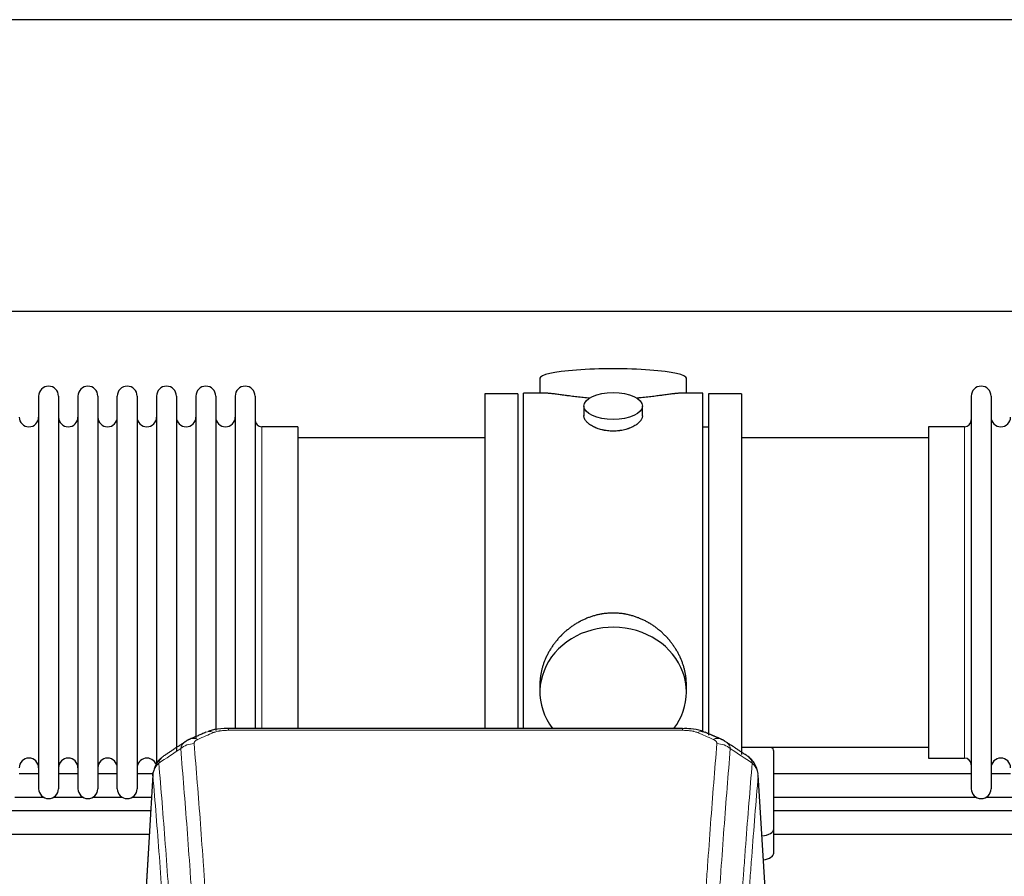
# Model space of a CAD drawing. Header units: inches. Extents: x 0 to 23760, y -13 to 16800.
# Tile 92 of 204: x 5095 to 5601, y 14494 to 14935. Entities that reach past the tile are written whole.
import ezdxf

# ---------------------------------------------------------------- set-up
doc = ezdxf.new("R2010")
doc.units = ezdxf.units.IN
doc.layers.add('254', color=7, linetype='Continuous', true_color=0xffffff)

msp = doc.modelspace()

# ---------------------------------------------------------------- linework, layer by layer
at = {"layer": '254', "color": 2, "linetype": 'Continuous', "lineweight": 25}
for p, q in [((7303.537, 14934.567), (4146.292, 14934.567)), ((7303.537, 14784.566), (4214.102, 14784.566)), ((5362.423, 14750.225), (5362.423, 14742.604)), ((5437.702, 14742.604), (5437.702, 14750.225)), ((5104.863, 14741.074), (5104.863, 14539.274)), ((5115.063, 14741.074), (5115.063, 14539.274)), ((5125.063, 14741.074), (5125.063, 14593.584)), ((5135.263, 14741.074), (5135.263, 14593.584)), ((5145.263, 14593.584), (5145.263, 14741.074)), ((5155.463, 14741.074), (5155.463, 14593.584)), ((5165.463, 14741.074), (5165.463, 14593.584)), ((5175.663, 14741.074), (5175.663, 14593.584)), ((5185.663, 14741.074), (5185.663, 14593.584)), ((5195.863, 14741.074), (5195.863, 14593.584)), ((5205.863, 14741.074), (5205.863, 14593.584)), ((5216.063, 14741.074), (5216.063, 14593.584)), ((5334.063, 14742.174), (5334.063, 14640.174)), ((5351.063, 14742.174), (5334.063, 14742.174)), ((5351.063, 14742.174), (5351.063, 14640.174)), ((5354.063, 14640.174), (5354.063, 14742.604)), ((5365.41, 14742.604), (5354.063, 14742.604)), ((5446.063, 14742.604), (5434.766, 14742.604)), ((5446.063, 14640.174), (5446.063, 14742.604)), ((5449.063, 14742.174), (5449.063, 14566.842)), ((5466.063, 14742.174), (5449.063, 14742.174)), ((5466.063, 14742.174), (5466.063, 14556.838)), ((5584.063, 14741.074), (5584.063, 14539.274)), ((5594.263, 14741.074), (5594.263, 14539.274)), ((5385.015, 14735.972), (5385.015, 14731.007)), ((5415.111, 14731.029), (5415.111, 14735.972)), ((5238.063, 14725.324), (5219.563, 14725.324)), ((5238.063, 14725.324), (5238.063, 14600.856)), ((5449.063, 14725.174), (5446.063, 14725.174)), ((5562.063, 14725.324), (5562.063, 14555.024)), ((5580.563, 14725.324), (5562.063, 14725.324)), ((5334.063, 14719.674), (5238.063, 14719.674)), ((5562.063, 14719.674), (5466.063, 14719.674)), ((5334.063, 14640.174), (5334.063, 14570.256)), ((5351.063, 14640.174), (5351.063, 14570.256)), ((5354.063, 14570.254), (5354.063, 14640.174)), ((5446.063, 14568.403), (5446.063, 14640.174)), ((5238.063, 14600.856), (5238.063, 14570.256)), ((5125.063, 14593.584), (5125.063, 14539.274)), ((5135.263, 14593.584), (5135.263, 14539.274)), ((5145.263, 14539.274), (5145.263, 14593.584)), ((5155.463, 14593.584), (5155.463, 14539.274)), ((5165.463, 14593.584), (5165.463, 14551.203)), ((5175.663, 14593.584), (5175.663, 14558.814)), ((5185.663, 14593.584), (5185.663, 14564.976)), ((5195.863, 14593.584), (5195.863, 14569.172)), ((5205.863, 14593.584), (5205.863, 14570.257)), ((5216.063, 14593.584), (5216.063, 14570.257)), ((5362.423, 14592.945), (5362.423, 14588.92)), ((5437.702, 14588.92), (5437.702, 14592.944)), ((5435.649, 14570.259), (5202.477, 14570.259)), ((5466.063, 14560.674), (5562.063, 14560.674)), ((5482.563, 14518.575), (5482.563, 14558.649)), ((5562.063, 14555.024), (5580.563, 14555.024)), ((5104.897, 14546.988), (5094.891, 14546.988)), ((5125.096, 14546.988), (5115.091, 14546.988)), ((5145.296, 14546.988), (5135.291, 14546.988)), ((5163.753, 14546.988), (5155.491, 14546.988)), ((5163.545, 14546.462), (5158.294, 14459.826)), ((5479.831, 14459.826), (5474.58, 14546.463)), ((5584.045, 14546.988), (5482.553, 14546.988)), ((5604.245, 14546.988), (5594.24, 14546.988)), ((5092.542, 14534.988), (5107.208, 14534.988)), ((5112.742, 14534.988), (5127.408, 14534.988)), ((5132.941, 14534.988), (5147.608, 14534.988)), ((5153.141, 14534.988), (5162.881, 14534.988)), ((5482.553, 14534.988), (5586.395, 14534.988)), ((5591.89, 14534.988), (5606.595, 14534.988)), ((5482.563, 14506.157), (5482.563, 14518.575))]:
    msp.add_line(p, q, dxfattribs=at)
at = {"layer": '254', "color": 110, "linetype": 'Continuous', "lineweight": 13}
for p, q in [((5219.563, 14725.324), (5219.563, 14600.856)), ((5580.563, 14725.324), (5580.563, 14555.024)), ((5219.563, 14600.856), (5219.563, 14570.256)), ((5202.477, 14570.259), (5202.477, 14569.307)), ((5435.649, 14569.307), (5202.477, 14569.307)), ((5435.649, 14570.257), (5435.649, 14569.307)), ((5163.547, 14545.84), (5158.299, 14459.251)), ((5479.826, 14459.251), (5474.579, 14545.84))]:
    msp.add_line(p, q, dxfattribs=at)
at = {"layer": '254', "color": 2, "linetype": 'Continuous', "lineweight": 25}
for centre, radius, start, end in [((5109.963, 14741.074), 5.1, 0, 180), ((5130.163, 14741.074), 5.1, 0, 180), ((5150.363, 14741.074), 5.1, 0, 180), ((5170.563, 14741.074), 5.1, 0, 180), ((5190.763, 14741.074), 5.1, 0, 180), ((5210.963, 14741.074), 5.1, 0, 180), ((5589.163, 14741.074), 5.1, 0, 180), ((5099.863, 14730.324), 5, 180, 0), ((5120.063, 14730.324), 5, 180, 0), ((5140.263, 14730.324), 5, 180, 0), ((5160.463, 14730.324), 5, 180, 0), ((5180.663, 14730.324), 5, 180, 0), ((5200.863, 14730.324), 5, 180, 0), ((5219.563, 14728.824), 3.5, 180, 270), ((5580.563, 14728.824), 3.5, 270, 0), ((5599.263, 14730.324), 5, 180, 0), ((5099.863, 14550.024), 5, 0, 180), ((5120.063, 14550.024), 5, 0, 180), ((5140.263, 14550.024), 5, 0, 180), ((5160.463, 14550.024), 5, 19.11094, 180), ((5580.563, 14551.524), 3.5, 0, 90), ((5599.263, 14550.024), 5, 0, 180), ((5109.963, 14539.274), 5.1, 180, 0), ((5130.163, 14539.274), 5.1, 180, 0), ((5150.363, 14539.274), 5.1, 180, 0), ((5589.163, 14539.274), 5.1, 180, 0)]:
    msp.add_arc(centre, radius, start, end, dxfattribs=at)
for centre, major_axis, ratio, start_param, end_param in [((5400.063, 14750.225), (37.64, 0), 0.1305262, 0, 3.1415927), ((5400.063, 14588.92), (37.64, 0), 0.8870108, 0, 3.7346664), ((5400.063, 14588.92), (37.64, 0), 0.8870108, 5.6900133, 6.2831853), ((5474.563, 14558.649), (-8, 0), 0.4617486, 3.1415927, 3.722063), ((5474.563, 14518.575), (-8, 0), 0.4617486, 1.81384, 3.1415927), ((5474.563, 14506.157), (-8, 0), 0.4617486, 1.911273, 3.1415927)]:
    msp.add_ellipse(centre, major_axis=major_axis, ratio=ratio, start_param=start_param, end_param=end_param, dxfattribs=at)
msp.add_ellipse((5400.063, 14735.972), major_axis=(15.048, 0), ratio=0.4617486, dxfattribs=at)
at = {"layer": '254', "color": 110, "linetype": 'Continuous', "lineweight": 13}
for centre, major_axis, ratio, start_param, end_param in [((5194.718, 14559.097), (3.953, -9.186), 0.6419268, 2.5510147, 3.1418997), ((5443.407, 14559.097), (-3.953, -9.186), 0.6419268, 3.1410059, 3.7321706), ((5184.737, 14553.446), (-9.964, -0.842), 0.9013977, 4.6363308, 5.3961502), ((5186.709, 14555.639), (3.975, -9.176), 0.6408251, 2.5472213, 3.141301), ((5451.416, 14555.639), (3.975, 9.176), 0.6408251, 0.0010737, 0.5943713), ((5453.388, 14553.446), (-9.964, 0.842), 0.9013977, 4.0286278, 4.7884472)]:
    msp.add_ellipse(centre, major_axis=major_axis, ratio=ratio, start_param=start_param, end_param=end_param, dxfattribs=at)
at = {"layer": '254', "color": 2, "linetype": 'Continuous', "lineweight": 25}
for points, knots in [([(5388.191, 14740.016), (5388.188, 14740.016), (5388.186, 14740.016), (5388.11, 14740.022), (5388.036, 14740.028), (5387.888, 14740.04), (5387.668, 14740.058), (5386.863, 14740.125), (5385.567, 14740.241), (5383.885, 14740.409), (5382.248, 14740.586), (5380.655, 14740.771), (5379.105, 14740.961), (5378.101, 14741.09), (5377.483, 14741.171), (5377.36, 14741.187), (5377.115, 14741.219), (5376.75, 14741.267), (5376.391, 14741.315), (5375.681, 14741.41), (5374.757, 14741.535), (5373.436, 14741.716), (5372.178, 14741.887), (5370.984, 14742.046), (5370.23, 14742.142), (5369.681, 14742.21), (5369.41, 14742.243), (5369.146, 14742.275), (5368.971, 14742.295), (5368.884, 14742.305), (5368.455, 14742.354), (5367.795, 14742.426), (5366.886, 14742.51), (5366.058, 14742.57), (5365.421, 14742.598), (5365.066, 14742.604), (5364.943, 14742.604)], [0, 0, 0, 0, 0.0002215, 0.0002215, 0.0071429, 0.0071429, 0.0140642, 0.027907, 0.083278, 0.1386489, 0.1940199, 0.2493909, 0.3047619, 0.3601329, 0.3601329, 0.3739756, 0.3739756, 0.3878184, 0.4155039, 0.4155039, 0.4708749, 0.5262458, 0.5816168, 0.6369878, 0.6923588, 0.6923588, 0.7200443, 0.733887, 0.733887, 0.7477298, 0.7477298, 0.8031008, 0.8584718, 0.9138427, 0.9692137, 1, 1, 1, 1]), ([(5435.187, 14742.604), (5435.063, 14742.604), (5434.706, 14742.598), (5434.065, 14742.57), (5433.232, 14742.51), (5432.622, 14742.453), (5432.223, 14742.413), (5432.142, 14742.404), (5431.98, 14742.387), (5431.733, 14742.361), (5431.481, 14742.333), (5430.967, 14742.274), (5430.259, 14742.189), (5429.131, 14742.044), (5427.937, 14741.885), (5426.675, 14741.714), (5425.79, 14741.593), (5425.108, 14741.5), (5424.763, 14741.453), (5424.412, 14741.406), (5424.176, 14741.374), (5424.057, 14741.358), (5423.463, 14741.278), (5422.496, 14741.15), (5420.998, 14740.958), (5419.454, 14740.769), (5417.864, 14740.584), (5416.226, 14740.407), (5415.101, 14740.295), (5414.246, 14740.215), (5413.815, 14740.175), (5413.379, 14740.136), (5413.16, 14740.117), (5413.087, 14740.111), (5412.941, 14740.099), (5412.654, 14740.074), (5412.366, 14740.05), (5412.152, 14740.033)], [0, 0, 0, 0, 0.0313476, 0.0871263, 0.142905, 0.1986836, 0.1986836, 0.2126283, 0.2126283, 0.226573, 0.2544623, 0.2544623, 0.310241, 0.3660196, 0.4217983, 0.477577, 0.5333556, 0.5333556, 0.561245, 0.5751896, 0.5751896, 0.5891343, 0.5891343, 0.644913, 0.7006917, 0.7564703, 0.812249, 0.8680277, 0.9238063, 0.9238063, 0.9516957, 0.9656403, 0.9656403, 0.9726127, 0.9726127, 0.979585, 1, 1, 1, 1]), ([(5400.063, 14723.097), (5399.565, 14723.097), (5399.071, 14723.111), (5398.093, 14723.169), (5397.607, 14723.212), (5396.645, 14723.325), (5396.168, 14723.395), (5395.576, 14723.501), (5395.399, 14723.533), (5395.223, 14723.568), (5395.106, 14723.592), (5395.047, 14723.604), (5394.755, 14723.665), (5394.524, 14723.718), (5393.841, 14723.883), (5393.397, 14724.005), (5392.533, 14724.272), (5392.113, 14724.417), (5391.5, 14724.65), (5391.299, 14724.731), (5391.001, 14724.856), (5390.903, 14724.899), (5390.756, 14724.963), (5390.707, 14724.985), (5390.61, 14725.029), (5390.177, 14725.227), (5389.768, 14725.435), (5389.075, 14725.819), (5388.746, 14726.018), (5388.124, 14726.431), (5387.831, 14726.644), (5387.487, 14726.919), (5387.419, 14726.974), (5387.286, 14727.085), (5387.221, 14727.141), (5387.031, 14727.31), (5386.909, 14727.423), (5386.561, 14727.763), (5386.351, 14727.993), (5385.976, 14728.456), (5385.81, 14728.689), (5385.595, 14729.043), (5385.529, 14729.161), (5385.453, 14729.309), (5385.439, 14729.339), (5385.41, 14729.398), (5385.396, 14729.428), (5385.355, 14729.517), (5385.329, 14729.577), (5385.208, 14729.873), (5385.136, 14730.107), (5385.04, 14730.571), (5385.015, 14730.8), (5385.015, 14731.03), (5385.015, 14731.033), (5385.015, 14731.036)], [0, 0, 0, 0, 0.0624454, 0.0624454, 0.1248907, 0.1248907, 0.1873361, 0.1873361, 0.2029474, 0.2107531, 0.2107531, 0.2185588, 0.2185588, 0.2497814, 0.2497814, 0.3122268, 0.3122268, 0.3746722, 0.3746722, 0.4058948, 0.4058948, 0.4215062, 0.4215062, 0.4293119, 0.4293119, 0.4371175, 0.4995629, 0.4995629, 0.5620082, 0.5620082, 0.6244536, 0.6244536, 0.6400649, 0.6400649, 0.6556763, 0.6556763, 0.686899, 0.686899, 0.7493443, 0.7493443, 0.8117897, 0.8117897, 0.8430124, 0.8430124, 0.850818, 0.850818, 0.8586237, 0.8586237, 0.874235, 0.874235, 0.9366804, 0.9366804, 0.9991258, 0.9991258, 1, 1, 1, 1]), ([(5415.111, 14731.033), (5415.111, 14730.804), (5415.087, 14730.575), (5414.991, 14730.112), (5414.919, 14729.879), (5414.729, 14729.41), (5414.61, 14729.174), (5414.431, 14728.878), (5414.393, 14728.819), (5414.335, 14728.73), (5414.315, 14728.701), (5414.275, 14728.641), (5414.172, 14728.493), (5414.061, 14728.347), (5413.778, 14727.997), (5413.569, 14727.768), (5413.107, 14727.315), (5412.856, 14727.093), (5412.447, 14726.765), (5412.305, 14726.657), (5412.084, 14726.496), (5412.009, 14726.442), (5411.857, 14726.336), (5411.779, 14726.284), (5411.387, 14726.023), (5411.057, 14725.823), (5410.365, 14725.438), (5410.003, 14725.254), (5409.246, 14724.904), (5408.851, 14724.737), (5408.389, 14724.56), (5408.337, 14724.541), (5408.233, 14724.502), (5408.181, 14724.483), (5408.024, 14724.426), (5407.708, 14724.314), (5407.387, 14724.208), (5406.737, 14724.007), (5406.294, 14723.885), (5405.389, 14723.666), (5404.927, 14723.568), (5404.22, 14723.442), (5403.982, 14723.403), (5403.621, 14723.349), (5403.5, 14723.332), (5403.257, 14723.3), (5403.136, 14723.284), (5402.528, 14723.212), (5402.039, 14723.169), (5401.055, 14723.111), (5400.561, 14723.097), (5400.063, 14723.097)], [0, 0, 0, 0, 0.0621483, 0.0621483, 0.1246718, 0.1246718, 0.1871952, 0.1871952, 0.2028261, 0.2028261, 0.2106415, 0.2106415, 0.2184569, 0.2497186, 0.2497186, 0.3122421, 0.3122421, 0.3747655, 0.3747655, 0.4060273, 0.4060273, 0.4216581, 0.4216581, 0.437289, 0.437289, 0.4998124, 0.4998124, 0.5623359, 0.5623359, 0.6248593, 0.6248593, 0.6326748, 0.6326748, 0.6404902, 0.6404902, 0.656121, 0.6873828, 0.6873828, 0.7499062, 0.7499062, 0.8124297, 0.8124297, 0.8436914, 0.8436914, 0.8593222, 0.8593222, 0.8749531, 0.8749531, 0.9374766, 0.9374766, 1, 1, 1, 1]), ([(5437.702, 14592.908), (5437.702, 14593.441), (5437.687, 14593.977), (5437.642, 14594.796), (5437.618, 14595.146), (5437.588, 14595.497), (5437.576, 14595.638), (5437.569, 14595.708), (5437.549, 14595.919), (5437.477, 14596.623), (5437.303, 14597.887), (5436.983, 14599.564), (5436.575, 14601.233), (5436.079, 14602.895), (5435.495, 14604.548), (5435.047, 14605.645), (5434.748, 14606.328), (5434.688, 14606.464), (5434.565, 14606.737), (5434.378, 14607.144), (5434.184, 14607.548), (5433.786, 14608.351), (5433.23, 14609.41), (5432.322, 14610.961), (5431.339, 14612.476), (5430.282, 14613.954), (5429.528, 14614.913), (5428.943, 14615.623), (5428.745, 14615.858), (5428.443, 14616.208), (5428.341, 14616.324), (5428.137, 14616.555), (5427.624, 14617.13), (5426.673, 14618.135), (5425.348, 14619.414), (5423.967, 14620.631), (5422.53, 14621.785), (5421.035, 14622.875), (5420, 14623.558), (5419.209, 14624.053), (5418.942, 14624.216), (5418.606, 14624.415), (5418.539, 14624.455), (5418.404, 14624.534), (5418.202, 14624.651), (5417.456, 14625.075), (5416.221, 14625.729), (5414.541, 14626.516), (5412.828, 14627.218), (5411.082, 14627.834), (5409.302, 14628.362), (5408.093, 14628.654), (5407.177, 14628.85), (5406.87, 14628.912), (5406.485, 14628.984), (5406.408, 14628.998), (5406.254, 14629.026), (5406.022, 14629.067), (5405.173, 14629.208), (5403.784, 14629.393), (5401.93, 14629.54), (5400.076, 14629.59), (5398.222, 14629.541), (5396.367, 14629.395), (5395.13, 14629.232), (5394.357, 14629.109), (5394.203, 14629.083), (5393.893, 14629.03), (5393.431, 14628.947), (5392.971, 14628.855), (5392.056, 14628.66), (5390.846, 14628.368), (5389.064, 14627.84), (5387.313, 14627.224), (5385.593, 14626.52), (5384.466, 14625.992), (5383.63, 14625.575), (5383.352, 14625.432), (5383.006, 14625.249), (5382.868, 14625.176), (5382.593, 14625.027), (5381.842, 14624.611), (5380.64, 14623.897), (5379.092, 14622.876), (5377.599, 14621.787), (5376.159, 14620.631), (5374.772, 14619.409), (5373.884, 14618.551), (5373.394, 14618.056), (5373.34, 14618.001), (5373.232, 14617.89), (5373.178, 14617.835), (5373.017, 14617.668), (5372.696, 14617.333), (5372.383, 14616.994), (5371.766, 14616.31), (5370.967, 14615.383), (5369.842, 14613.951), (5368.788, 14612.479), (5367.806, 14610.965), (5366.896, 14609.411), (5366.338, 14608.349), (5366.005, 14607.676), (5365.939, 14607.541), (5365.81, 14607.271), (5365.618, 14606.865), (5365.434, 14606.458), (5365.078, 14605.642), (5364.632, 14604.551), (5364.05, 14602.904), (5363.555, 14601.246), (5363.146, 14599.579), (5362.825, 14597.902), (5362.67, 14596.778), (5362.593, 14596.074), (5362.578, 14595.932), (5362.551, 14595.651), (5362.513, 14595.229), (5362.484, 14594.81), (5362.439, 14593.985), (5362.424, 14593.442), (5362.423, 14592.903)], [0, 0, 0, 0, 0.0151373, 0.0151373, 0.0229562, 0.0249109, 0.0249109, 0.0268656, 0.0268656, 0.030775, 0.0464127, 0.0620504, 0.0776881, 0.0933258, 0.1089635, 0.1246012, 0.1246012, 0.1285107, 0.1285107, 0.1324201, 0.1402389, 0.1402389, 0.1558766, 0.1715144, 0.1871521, 0.2027898, 0.2184275, 0.2184275, 0.2262463, 0.2262463, 0.2301558, 0.2301558, 0.2340652, 0.2497029, 0.2653406, 0.2809783, 0.296616, 0.3122537, 0.3278914, 0.3278914, 0.3357103, 0.3357103, 0.337665, 0.337665, 0.3396197, 0.3435291, 0.3591668, 0.3748045, 0.3904422, 0.4060799, 0.4217176, 0.4373554, 0.4373554, 0.4451742, 0.4451742, 0.4471289, 0.4471289, 0.4490836, 0.4529931, 0.4686308, 0.4842685, 0.4999062, 0.5155439, 0.5311816, 0.5468193, 0.5468193, 0.5507287, 0.5507287, 0.5546381, 0.562457, 0.562457, 0.5780947, 0.5937324, 0.6093701, 0.6250078, 0.6406455, 0.6406455, 0.6484644, 0.6484644, 0.6504191, 0.6523738, 0.6562832, 0.6719209, 0.6875586, 0.7031963, 0.7188341, 0.7344718, 0.7501095, 0.7501095, 0.7520642, 0.7520642, 0.7540189, 0.7540189, 0.7579283, 0.7657472, 0.7657472, 0.7813849, 0.7970226, 0.8126603, 0.828298, 0.8439357, 0.8595734, 0.8595734, 0.8634828, 0.8634828, 0.8673923, 0.8752111, 0.8752111, 0.8908488, 0.9064865, 0.9221242, 0.9377619, 0.9533996, 0.9690373, 0.9690373, 0.9729468, 0.9729468, 0.9768562, 0.984675, 0.984675, 1, 1, 1, 1]), ([(5203.776, 14570.242), (5202.549, 14570.284), (5199.106, 14570.205), (5195.028, 14569.841), (5192.528, 14568.873), (5192.024, 14568.648)], [0, 0, 0, 0, 0.2995251, 0.855667, 1, 1, 1, 1]), ([(5447.293, 14568.149), (5446.678, 14568.475), (5444.448, 14569.495), (5440.459, 14570.107), (5437.146, 14570.208), (5435.647, 14570.131)], [0, 0, 0, 0, 0.1809069, 0.6396874, 1, 1, 1, 1]), ([(5474.497, 14547.124), (5474.385, 14548.073), (5473.942, 14549.912), (5472.649, 14552.528), (5470.968, 14554.625), (5469.678, 14555.668), (5469.056, 14556.089)], [0, 0, 0, 0, 0.2790385, 0.5536712, 0.8024065, 1, 1, 1, 1]), ([(5168.488, 14555.651), (5167.968, 14555.278), (5166.91, 14554.369), (5165.547, 14552.586), (5164.494, 14550.431), (5164.077, 14548.905), (5163.942, 14548.131)], [0, 0, 0, 0, 0.2123708, 0.4683651, 0.7393635, 1, 1, 1, 1]), ([(5163.547, 14545.84), (5163.546, 14545.852), (5163.545, 14545.876), (5163.543, 14545.911), (5163.541, 14545.946), (5163.54, 14545.981), (5163.539, 14546.016), (5163.538, 14546.051), (5163.537, 14546.086), (5163.537, 14546.121), (5163.536, 14546.155), (5163.537, 14546.19), (5163.537, 14546.225), (5163.537, 14546.26), (5163.538, 14546.294), (5163.539, 14546.329), (5163.54, 14546.363), (5163.542, 14546.397), (5163.543, 14546.432), (5163.545, 14546.466), (5163.547, 14546.5), (5163.55, 14546.534), (5163.552, 14546.569), (5163.555, 14546.603), (5163.558, 14546.637), (5163.562, 14546.67), (5163.565, 14546.704), (5163.569, 14546.738), (5163.573, 14546.772), (5163.577, 14546.806), (5163.582, 14546.839), (5163.586, 14546.873), (5163.591, 14546.906), (5163.596, 14546.94), (5163.602, 14546.973), (5163.607, 14547.006), (5163.613, 14547.039), (5163.619, 14547.073), (5163.625, 14547.106), (5163.632, 14547.139), (5163.638, 14547.172), (5163.645, 14547.205), (5163.653, 14547.237), (5163.66, 14547.27), (5163.668, 14547.303), (5163.675, 14547.336), (5163.683, 14547.368), (5163.692, 14547.401), (5163.7, 14547.433), (5163.709, 14547.465), (5163.718, 14547.498), (5163.727, 14547.53), (5163.736, 14547.562), (5163.746, 14547.594), (5163.756, 14547.626), (5163.766, 14547.658), (5163.776, 14547.69), (5163.786, 14547.722), (5163.797, 14547.754), (5163.808, 14547.785), (5163.819, 14547.817), (5163.83, 14547.848), (5163.842, 14547.88), (5163.853, 14547.911), (5163.863, 14547.937), (5163.869, 14547.953), (5163.871, 14547.958)], [0, 0, 0, 0, 0.0160287, 0.0320483, 0.0480589, 0.0640604, 0.080053, 0.0960364, 0.1120109, 0.1279763, 0.1439327, 0.1598801, 0.1758184, 0.1917478, 0.2076681, 0.2235794, 0.2394817, 0.255375, 0.2712593, 0.2871346, 0.3030009, 0.3188582, 0.3347065, 0.3505458, 0.3663762, 0.3821975, 0.3980099, 0.4138133, 0.4296077, 0.4453931, 0.4611696, 0.4769371, 0.4926957, 0.5084453, 0.5241859, 0.5399176, 0.5556403, 0.5713541, 0.5870589, 0.6027548, 0.6184418, 0.6341198, 0.6497889, 0.6654491, 0.6811003, 0.6967426, 0.712376, 0.7280004, 0.743616, 0.7592226, 0.7748203, 0.7904091, 0.8059891, 0.8215601, 0.8371222, 0.8526754, 0.8682197, 0.8837552, 0.8992817, 0.9147994, 0.9303082, 0.9458081, 0.9612991, 0.9767813, 0.9922546, 1, 1, 1, 1]), ([(5722.42, 14527.917), (5720.486, 14527.917), (5640.53, 14527.917), (5560.573, 14527.917), (5482.552, 14527.917)], [0, 0, 0, 0, 0.0241948, 1, 1, 1, 1])]:
    msp.add_open_spline(points, degree=3, knots=knots, dxfattribs=at)
for points, degree in [([(5190.765, 14568.279), (5182.735, 14564.81)], 1), ([(5455.391, 14564.815), (5451.375, 14566.557), (5447.361, 14568.275)], 2), ([(5180.344, 14563.536), (5174.715, 14559.815), (5169.093, 14556.105)], 2), ([(5182.765, 14564.743), (5181.403, 14564.44), (5180.414, 14563.51)], 2), ([(5457.704, 14563.474), (5456.672, 14564.375), (5455.349, 14564.734)], 2), ([(5469.033, 14556.104), (5463.418, 14559.81), (5457.796, 14563.527)], 2), ([(5162.431, 14527.917), (5082.475, 14527.917), (5002.519, 14527.917), (4922.563, 14527.917)], 3), ([(4922.563, 14515.917), (5002.285, 14515.917), (5082.007, 14515.917), (5161.729, 14515.917)], 3), ([(5482.552, 14515.917), (5562.261, 14515.917), (5641.971, 14515.917), (5721.681, 14515.917)], 3)]:
    msp.add_open_spline(points, degree=degree, dxfattribs=at)
at = {"layer": '254', "color": 110, "linetype": 'Continuous', "lineweight": 13}
for points in [[(5194.718, 14568.139), (5192.049, 14566.986), (5189.379, 14565.829), (5186.709, 14564.668)], [(5451.416, 14564.668), (5448.746, 14565.829), (5446.077, 14566.986), (5443.407, 14568.139)], [(5177.854, 14559.877), (5174.102, 14557.401), (5170.351, 14554.927), (5166.602, 14552.456)], [(5471.523, 14552.456), (5467.774, 14554.927), (5464.024, 14557.401), (5460.271, 14559.877)]]:
    msp.add_open_spline(points, degree=3, dxfattribs=at)
for points, knots in [([(5194.718, 14568.139), (5194.844, 14568.194), (5194.973, 14568.246), (5195.175, 14568.321), (5195.243, 14568.346), (5195.381, 14568.394), (5195.451, 14568.417), (5195.803, 14568.531), (5196.097, 14568.614), (5196.708, 14568.764), (5197.024, 14568.832), (5197.431, 14568.907), (5197.513, 14568.922), (5197.678, 14568.95), (5197.76, 14568.964), (5198.009, 14569.003), (5198.175, 14569.028), (5198.676, 14569.096), (5199.013, 14569.134), (5199.693, 14569.199), (5200.035, 14569.225), (5200.725, 14569.267), (5201.072, 14569.282), (5201.771, 14569.302), (5202.123, 14569.307), (5202.477, 14569.307)], [0, 0, 0, 0, 0.0625, 0.0625, 0.09375, 0.09375, 0.125, 0.125, 0.25, 0.25, 0.375, 0.375, 0.40625, 0.40625, 0.4375, 0.4375, 0.5, 0.5, 0.625, 0.625, 0.75, 0.75, 0.875, 0.875, 1, 1, 1, 1]), ([(5435.649, 14569.307), (5436.003, 14569.307), (5436.356, 14569.302), (5436.797, 14569.289), (5436.885, 14569.286), (5437.061, 14569.28), (5437.149, 14569.276), (5437.413, 14569.265), (5437.588, 14569.255), (5438.11, 14569.224), (5438.454, 14569.197), (5439.137, 14569.132), (5439.475, 14569.093), (5440.142, 14569.001), (5440.472, 14568.949), (5440.838, 14568.88), (5440.878, 14568.873), (5440.959, 14568.857), (5441.08, 14568.833), (5441.357, 14568.776), (5441.589, 14568.722), (5442.043, 14568.61), (5442.335, 14568.528), (5442.891, 14568.346), (5443.157, 14568.248), (5443.407, 14568.139)], [0, 0, 0, 0, 0.125, 0.125, 0.15625, 0.15625, 0.1875, 0.1875, 0.25, 0.25, 0.375, 0.375, 0.5, 0.5, 0.625, 0.625, 0.640625, 0.640625, 0.65625, 0.6875, 0.75, 0.75, 0.875, 0.875, 1, 1, 1, 1]), ([(5177.854, 14559.877), (5177.89, 14560.121), (5177.944, 14560.36), (5178.032, 14560.651), (5178.051, 14560.708), (5178.09, 14560.823), (5178.111, 14560.88), (5178.177, 14561.05), (5178.225, 14561.161), (5178.381, 14561.489), (5178.623, 14561.911), (5178.931, 14562.303), (5179.187, 14562.585), (5179.298, 14562.701), (5179.417, 14562.813), (5179.465, 14562.858), (5179.489, 14562.88), (5179.563, 14562.946), (5179.612, 14562.989), (5179.867, 14563.204), (5180.085, 14563.366), (5180.326, 14563.524), (5180.335, 14563.53), (5180.344, 14563.536)], [0, 0, 0, 0, 0.1656246, 0.1656246, 0.2070308, 0.2070308, 0.2484369, 0.2484369, 0.3312492, 0.3312492, 0.4968738, 0.6624984, 0.6624984, 0.7453108, 0.7660138, 0.7660138, 0.7867169, 0.7867169, 0.8281231, 0.8281231, 0.9937477, 0.9937477, 1, 1, 1, 1]), ([(5184.737, 14562.466), (5184.729, 14562.568), (5184.731, 14562.67), (5184.748, 14562.798), (5184.752, 14562.823), (5184.762, 14562.874), (5184.768, 14562.899), (5184.787, 14562.975), (5184.802, 14563.026), (5184.858, 14563.176), (5184.906, 14563.274), (5185.027, 14563.469), (5185.099, 14563.565), (5185.225, 14563.706), (5185.27, 14563.753), (5185.342, 14563.823), (5185.367, 14563.846), (5185.418, 14563.892), (5185.444, 14563.914), (5185.579, 14564.027), (5185.697, 14564.115), (5185.953, 14564.283), (5186.091, 14564.364), (5186.386, 14564.52), (5186.543, 14564.596), (5186.709, 14564.668)], [0, 0, 0, 0, 0.125, 0.125, 0.15625, 0.15625, 0.1875, 0.1875, 0.25, 0.25, 0.375, 0.375, 0.5, 0.5, 0.5625, 0.5625, 0.59375, 0.59375, 0.625, 0.625, 0.75, 0.75, 0.875, 0.875, 1, 1, 1, 1]), ([(5184.737, 14562.466), (5185.295, 14555.846), (5186.395, 14542.356), (5188.003, 14521.372), (5189.045, 14506.882), (5189.816, 14495.828), (5190.199, 14490.254), (5190.577, 14484.609), (5190.828, 14480.831), (5190.953, 14478.934), (5191.577, 14469.409), (5192.068, 14461.668), (5192.794, 14449.873), (5193.033, 14445.911), (5193.509, 14437.928), (5193.745, 14433.907), (5194.447, 14421.754), (5195.368, 14405.312), (5196.258, 14388.393), (5196.696, 14379.815)], [0, 0, 0, 0, 0.125, 0.25, 0.375, 0.375, 0.4375, 0.46875, 0.46875, 0.5, 0.5, 0.625, 0.625, 0.6875, 0.6875, 0.75, 0.75, 0.875, 1, 1, 1, 1]), ([(5441.43, 14379.815), (5441.867, 14388.393), (5442.758, 14405.312), (5443.678, 14421.754), (5444.38, 14433.907), (5444.616, 14437.928), (5445.092, 14445.911), (5445.332, 14449.873), (5446.057, 14461.668), (5446.549, 14469.409), (5447.172, 14478.934), (5447.297, 14480.831), (5447.549, 14484.609), (5447.927, 14490.254), (5448.31, 14495.828), (5449.08, 14506.882), (5450.122, 14521.372), (5451.73, 14542.356), (5452.831, 14555.846), (5453.388, 14562.466)], [0, 0, 0, 0, 0.125, 0.25, 0.25, 0.3125, 0.3125, 0.375, 0.375, 0.5, 0.5, 0.53125, 0.53125, 0.5625, 0.625, 0.625, 0.75, 0.875, 1, 1, 1, 1]), ([(5451.416, 14564.668), (5451.583, 14564.596), (5451.741, 14564.52), (5451.927, 14564.421), (5451.963, 14564.401), (5452.035, 14564.361), (5452.071, 14564.34), (5452.175, 14564.279), (5452.242, 14564.237), (5452.435, 14564.11), (5452.669, 14563.936), (5452.86, 14563.752), (5452.986, 14563.611), (5453.025, 14563.563), (5453.079, 14563.491), (5453.097, 14563.466), (5453.13, 14563.417), (5453.146, 14563.393), (5453.222, 14563.27), (5453.27, 14563.171), (5453.343, 14562.972), (5453.368, 14562.872), (5453.394, 14562.67), (5453.397, 14562.568), (5453.388, 14562.466)], [0, 0, 0, 0, 0.125, 0.125, 0.15625, 0.15625, 0.1875, 0.1875, 0.25, 0.25, 0.375, 0.5, 0.5, 0.5625, 0.5625, 0.59375, 0.59375, 0.625, 0.625, 0.75, 0.75, 0.875, 0.875, 1, 1, 1, 1]), ([(5457.786, 14563.533), (5457.795, 14563.527), (5457.805, 14563.52), (5458.048, 14563.361), (5458.482, 14563.037), (5458.855, 14562.678), (5459.111, 14562.396), (5459.192, 14562.3), (5459.308, 14562.152), (5459.346, 14562.102), (5459.419, 14562.001), (5459.455, 14561.951), (5459.627, 14561.695), (5459.748, 14561.483), (5459.955, 14561.047), (5460.129, 14560.597), (5460.235, 14560.121), (5460.271, 14559.877)], [0, 0, 0, 0, 0.0068075, 0.0068075, 0.1723396, 0.3378717, 0.3378717, 0.4206377, 0.4206377, 0.4620207, 0.4620207, 0.5034038, 0.5034038, 0.6689358, 0.6689358, 0.8344679, 1, 1, 1, 1]), ([(5166.602, 14552.456), (5166.731, 14552.981), (5166.91, 14553.47), (5167.366, 14554.368), (5167.644, 14554.777), (5168.132, 14555.323), (5168.306, 14555.494), (5168.672, 14555.808), (5168.862, 14555.952), (5169.063, 14556.085)], [0, 0, 0, 0, 0.335226, 0.335226, 0.6704519, 0.6704519, 0.8380649, 0.8380649, 1, 1, 1, 1]), ([(5189.828, 14377.438), (5189.39, 14386.007), (5188.498, 14402.906), (5187.577, 14419.328), (5186.874, 14431.467), (5186.637, 14435.483), (5186.161, 14443.457), (5185.921, 14447.414), (5185.194, 14459.195), (5184.703, 14466.928), (5184.078, 14476.441), (5183.953, 14478.336), (5183.701, 14482.11), (5183.322, 14487.748), (5182.939, 14493.315), (5182.168, 14504.357), (5181.124, 14518.829), (5179.514, 14539.79), (5178.412, 14553.264), (5177.854, 14559.877)], [0, 0, 0, 0, 0.125, 0.25, 0.25, 0.3125, 0.3125, 0.375, 0.375, 0.5, 0.5, 0.53125, 0.53125, 0.5625, 0.625, 0.625, 0.75, 0.875, 1, 1, 1, 1]), ([(5460.271, 14559.877), (5459.713, 14553.264), (5458.611, 14539.79), (5457.002, 14518.829), (5455.958, 14504.357), (5455.186, 14493.315), (5454.803, 14487.748), (5454.424, 14482.11), (5454.173, 14478.336), (5454.047, 14476.441), (5453.423, 14466.928), (5452.931, 14459.195), (5452.205, 14447.414), (5451.965, 14443.457), (5451.488, 14435.483), (5451.252, 14431.467), (5450.549, 14419.328), (5449.627, 14402.906), (5448.736, 14386.007), (5448.297, 14377.438)], [0, 0, 0, 0, 0.125, 0.25, 0.375, 0.375, 0.4375, 0.46875, 0.46875, 0.5, 0.5, 0.625, 0.625, 0.6875, 0.6875, 0.75, 0.75, 0.875, 1, 1, 1, 1]), ([(5469.063, 14556.084), (5469.264, 14555.951), (5469.454, 14555.808), (5469.819, 14555.494), (5469.994, 14555.323), (5470.482, 14554.777), (5470.759, 14554.368), (5471.216, 14553.47), (5471.395, 14552.981), (5471.523, 14552.456)], [0, 0, 0, 0, 0.1617419, 0.1617419, 0.3293935, 0.3293935, 0.6646968, 0.6646968, 1, 1, 1, 1]), ([(5163.547, 14545.84), (5163.577, 14546.446), (5163.667, 14547.052), (5163.889, 14547.945), (5163.978, 14548.24), (5164.184, 14548.822), (5164.301, 14549.109), (5164.563, 14549.673), (5164.707, 14549.95), (5165.021, 14550.491), (5165.191, 14550.756), (5165.555, 14551.269), (5165.749, 14551.519), (5166.16, 14552.001), (5166.376, 14552.233), (5166.602, 14552.456)], [0, 0, 0, 0, 0.25, 0.25, 0.375, 0.375, 0.5, 0.5, 0.625, 0.625, 0.75, 0.75, 0.875, 0.875, 1, 1, 1, 1]), ([(5166.602, 14552.456), (5167.174, 14545.765), (5168.301, 14532.123), (5169.947, 14510.881), (5171.013, 14496.202), (5171.801, 14484.999), (5172.193, 14479.348), (5172.644, 14472.671), (5172.836, 14469.791), (5172.964, 14467.867), (5173.028, 14466.903), (5173.347, 14462.073), (5173.727, 14456.23), (5174.165, 14449.33), (5174.351, 14446.355), (5174.475, 14444.368), (5174.537, 14443.372), (5175.094, 14434.394), (5176.066, 14418.186), (5177.477, 14393.134), (5178.385, 14375.938), (5178.831, 14367.216)], [0, 0, 0, 0, 0.125, 0.25, 0.375, 0.375, 0.4375, 0.46875, 0.484375, 0.484375, 0.5, 0.5, 0.5625, 0.59375, 0.609375, 0.609375, 0.625, 0.625, 0.75, 0.875, 1, 1, 1, 1]), ([(5459.294, 14367.216), (5459.35, 14368.306), (5459.406, 14369.395), (5459.518, 14371.568), (5459.686, 14374.821), (5460.082, 14382.371), (5460.425, 14388.772), (5461.119, 14401.482), (5462.059, 14418.18), (5463.517, 14442.481), (5464.522, 14458.185), (5465.096, 14466.879), (5465.16, 14467.843), (5465.288, 14469.768), (5465.48, 14472.648), (5465.932, 14479.326), (5466.323, 14484.979), (5466.652, 14489.649), (5466.717, 14490.582), (5466.849, 14492.442), (5467.048, 14495.226), (5467.513, 14501.679), (5467.916, 14507.138), (5468.727, 14517.957), (5469.824, 14532.122), (5470.952, 14545.765), (5471.523, 14552.456)], [0, 0, 0, 0, 0.015625, 0.015625, 0.03125, 0.0625, 0.125, 0.125, 0.25, 0.375, 0.5, 0.5, 0.515625, 0.515625, 0.53125, 0.5625, 0.625, 0.625, 0.640625, 0.640625, 0.65625, 0.6875, 0.75, 0.75, 0.875, 1, 1, 1, 1]), ([(5471.523, 14552.456), (5471.75, 14552.233), (5471.966, 14552.001), (5472.376, 14551.519), (5472.57, 14551.269), (5472.934, 14550.756), (5473.104, 14550.491), (5473.419, 14549.95), (5473.563, 14549.673), (5473.824, 14549.109), (5473.941, 14548.822), (5474.147, 14548.24), (5474.236, 14547.945), (5474.459, 14547.052), (5474.549, 14546.446), (5474.579, 14545.84)], [0, 0, 0, 0, 0.125, 0.125, 0.25, 0.25, 0.375, 0.375, 0.5, 0.5, 0.625, 0.625, 0.75, 0.75, 1, 1, 1, 1]), ([(5175.742, 14361.154), (5175.297, 14369.849), (5174.391, 14386.99), (5172.985, 14411.965), (5172.015, 14428.122), (5171.46, 14437.073), (5171.398, 14438.066), (5171.274, 14440.047), (5171.088, 14443.013), (5170.652, 14449.892), (5170.273, 14455.718), (5169.955, 14460.533), (5169.891, 14461.494), (5169.764, 14463.413), (5169.572, 14466.284), (5169.122, 14472.941), (5168.731, 14478.575), (5167.945, 14489.746), (5166.882, 14504.382), (5165.241, 14525.563), (5164.117, 14539.168), (5163.547, 14545.84)], [0, 0, 0, 0, 0.125, 0.25, 0.375, 0.375, 0.390625, 0.390625, 0.40625, 0.4375, 0.5, 0.5, 0.515625, 0.515625, 0.53125, 0.5625, 0.625, 0.625, 0.75, 0.875, 1, 1, 1, 1]), ([(5474.579, 14545.84), (5474.009, 14539.168), (5472.884, 14525.562), (5471.79, 14511.437), (5470.981, 14500.649), (5470.579, 14495.206), (5470.115, 14488.772), (5469.918, 14485.996), (5469.786, 14484.141), (5469.72, 14483.211), (5469.393, 14478.555), (5469.002, 14472.919), (5468.552, 14466.26), (5468.36, 14463.388), (5468.233, 14461.47), (5468.169, 14460.509), (5467.596, 14451.841), (5466.595, 14436.184), (5465.141, 14411.957), (5463.734, 14386.989), (5462.828, 14369.849), (5462.384, 14361.154)], [0, 0, 0, 0, 0.125, 0.25, 0.25, 0.3125, 0.34375, 0.359375, 0.359375, 0.375, 0.375, 0.4375, 0.46875, 0.484375, 0.484375, 0.5, 0.5, 0.625, 0.75, 0.875, 1, 1, 1, 1])]:
    msp.add_open_spline(points, degree=3, knots=knots, dxfattribs=at)

doc.saveas('drawing.dxf')
